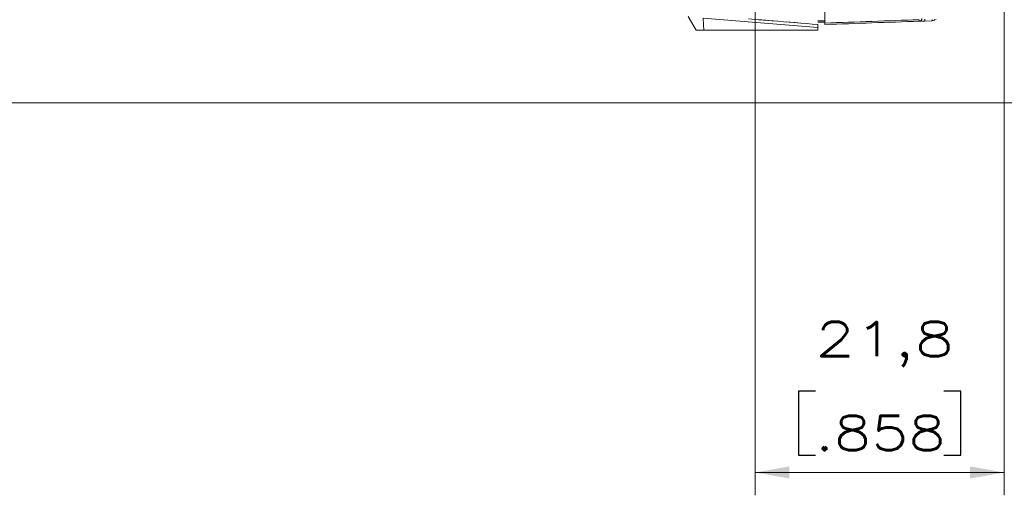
# Model space of a CAD drawing. Header units: millimetres. Extents: x 0 to 837, y 0 to 589.
# Tile 96 of 167: x 418 to 504, y 401 to 443. Entities that reach past the tile are written whole.
import ezdxf

# ---------------------------------------------------------------- set-up
doc = ezdxf.new("R2010")
doc.units = ezdxf.units.MM
doc.layers.add('1', color=7, linetype='Continuous', true_color=0xffffff)
doc.styles.add('ideas_simplex', font='simplex.shx')
doc.dimstyles.get("Standard").update_dxf_attribs({"dimtxt": 0.18, "dimasz": 0.18, "dimexe": 0.18, "dimexo": 0.0625, "dimgap": 0.09, "dimtad": 0, "dimtih": 1, "dimtoh": 1, "dimdec": 4, "dimzin": 0, "dimdsep": 46, "dimtxsty": 'Standard', "dimcen": 0.09, "dimadec": 0, "dimazin": 0, "dimtfac": 1, "dimtdec": 4, "dimtofl": 0, "dimtmove": 0, "dimatfit": 3, "dimfxl": 1, "dimtolj": 1, "dimtzin": 0, "dimarcsym": 0})

# ---------------------------------------------------------------- blocks, each defined once
blk = doc.blocks.new('_U10')
at = {"layer": '1', "color": 152, "lineweight": 13}
for p, q in [((482.695031, 457.610756), (482.695031, 401.408567)), ((504.495031, 444.054945), (504.495031, 401.408567))]:
    blk.add_line(p, q, dxfattribs=at)
at = {"layer": '1', "color": 87, "lineweight": 25}
for p, q in [((487.992531, 410.533567), (486.492531, 410.533567)), ((486.492531, 410.533567), (486.492531, 404.908567)), ((500.697531, 410.533567), (499.197531, 410.533567)), ((500.697531, 404.908567), (500.697531, 410.533567)), ((486.492531, 404.908567), (487.992531, 404.908567)), ((499.197531, 404.908567), (500.697531, 404.908567))]:
    blk.add_line(p, q, dxfattribs=at)
at = {"layer": '1', "color": 27, "lineweight": 13}
blk.add_line((482.695031, 403.408567), (504.495031, 403.408567), dxfattribs=at)
at = {"layer": '1', "color": 27, "lineweight": 18}
for points in [[(482.695031, 403.408567), (485.69503, 403.937548), (485.695033, 402.879586)], [(504.495031, 403.408567), (501.495033, 402.879586), (501.49503, 403.937548)]]:
    blk.add_solid(points, dxfattribs=at)
at = {"layer": '1', "color": 87, "linetype": 'Continuous', "lineweight": 25, "char_height": 3, "attachment_point": 7, "line_spacing_factor": 1.204819, "style": 'ideas_simplex'}
for s, insert in [('\\W1.3508;21,8', (487.964031, 412.668567)), ('\\W1.2664;.858', (487.964031, 405.356067))]:
    blk.add_mtext(s, dxfattribs=dict(at, insert=insert))

msp = doc.modelspace()

# ---------------------------------------------------------------- linework, layer by layer
at = {"layer": '1', "color": 143, "linetype": 'Continuous', "lineweight": 18}
for p, q in [((488.795, 444.69), (488.795, 442.736)), ((477.542, 442.111), (476.845, 443.317)), ((483.005, 443.033), (482.119, 443.105)), ((484.32, 442.926), (483.005, 443.033)), ((488.195, 442.611), (488.195, 442.363)), ((497.536, 442.916), (497.054, 442.899)), ((498.184, 442.939), (497.536, 442.916)), ((498.526, 443.061), (498.394, 442.993)), ((478.219, 442.111), (488.195, 442.111)), ((488.195, 442.363), (488.195, 442.111))]:
    msp.add_line(p, q, dxfattribs=at)
at = {"layer": '1', "color": 143, "linetype": 'Continuous', "lineweight": 13}
msp.add_line((488.195, 442.363), (478.157, 443.179), dxfattribs=at)
at = {"layer": '1', "color": 18, "linetype": 'Continuous', "lineweight": 18}
for p, q in [((486.7, 442.732), (485.471, 442.832)), ((487.198, 442.692), (486.7, 442.732)), ((487.198, 442.692), (487.198, 442.692)), ((487.198, 442.692), (487.198, 442.692)), ((487.198, 442.692), (487.198, 442.692))]:
    msp.add_line(p, q, dxfattribs=at)
at = {"layer": '1', "color": 252, "linetype": 'Continuous', "lineweight": 13}
msp.add_line((488.195, 442.936), (488.795, 442.936), dxfattribs=at)
at = {"layer": '1', "color": 252, "linetype": 'Continuous', "lineweight": 18}
msp.add_line((488.795, 442.811), (488.195, 442.811), dxfattribs=at)
at = {"layer": '1', "color": 251, "linetype": 'Continuous', "lineweight": 18}
msp.add_line((373.329, 435.758), (510.845, 435.758), dxfattribs=at)
at = {"layer": '1', "color": 143, "linetype": 'Continuous', "lineweight": 18}
for centre, radius, end in [((497.045, 443.149), 0.25, 0), ((498.166, 443.438), 0.5, 297.06742)]:
    msp.add_arc(centre, radius, 272, end, dxfattribs=at)
at = {"layer": '1', "color": 143, "linetype": 'Continuous', "lineweight": 13}
for centre, major_axis, ratio, end_param in [((497.528, 443.166), (-0.009, 0.25), 0.034878, 4.300113), ((498.175, 443.188), (-0.009, 0.25), 0.034878, 4.17462), ((498.28, 443.216), (-0.114, 0.223), 0.031081, 3.926776)]:
    msp.add_ellipse(centre, major_axis=major_axis, ratio=ratio, start_param=3.141593, end_param=end_param, dxfattribs=at)
for points, degree in [([(478.219, 442.111), (478.157, 443.179)], 1), ([(488.795, 442.736), (491.548, 442.835), (494.301, 442.934), (497.054, 443.034)], 3)]:
    msp.add_open_spline(points, degree=degree, dxfattribs=at)
at = {"layer": '1', "color": 143, "linetype": 'Continuous', "lineweight": 18}
for points in [[(484.195, 442.936), (483.798, 442.968), (483.402, 443), (483.005, 443.033)], [(488.195, 442.611), (486.862, 442.719), (485.528, 442.828), (484.195, 442.936)], [(497.054, 442.899), (494.301, 442.803), (491.548, 442.707), (488.795, 442.611)]]:
    msp.add_open_spline(points, degree=3, dxfattribs=at)
for points, knots in [([(488.795, 442.611), (488.795, 442.611), (488.795, 442.616), (488.795, 442.632), (488.795, 442.647), (488.795, 442.653), (488.795, 442.666), (488.795, 442.674), (488.795, 442.697), (488.795, 442.715), (488.795, 442.736)], [0, 0, 0, 0, 0.25, 0.5, 0.5, 0.625, 0.625, 0.75, 0.75, 1, 1, 1, 1]), ([(478.219, 442.111), (478.196, 442.111), (478.173, 442.111), (478.128, 442.111), (478.105, 442.111), (478.039, 442.111), (477.996, 442.111), (477.934, 442.111), (477.914, 442.111), (477.885, 442.111), (477.875, 442.111), (477.856, 442.111), (477.827, 442.111), (477.801, 442.111), (477.767, 442.111), (477.75, 442.111), (477.704, 442.111), (477.677, 442.111), (477.641, 442.111), (477.63, 442.111), (477.609, 442.111), (477.6, 442.111), (477.575, 442.111), (477.563, 442.111), (477.552, 442.111), (477.551, 442.111), (477.547, 442.111), (477.546, 442.111), (477.543, 442.111), (477.542, 442.111), (477.542, 442.111)], [0, 0, 0, 0, 0.0625, 0.0625, 0.125, 0.125, 0.25, 0.25, 0.3125, 0.3125, 0.34375, 0.34375, 0.375, 0.4375, 0.4375, 0.5, 0.5, 0.625, 0.625, 0.6875, 0.6875, 0.75, 0.75, 0.875, 0.875, 0.90625, 0.90625, 0.9375, 0.9375, 1, 1, 1, 1]), ([(477.542, 442.111), (477.542, 442.111), (477.543, 442.111), (477.547, 442.111), (477.55, 442.111), (477.563, 442.111), (477.575, 442.111), (477.6, 442.111), (477.609, 442.111), (477.63, 442.111), (477.641, 442.111), (477.665, 442.111), (477.678, 442.111), (477.705, 442.111), (477.72, 442.111), (477.767, 442.111), (477.8, 442.111), (477.855, 442.111), (477.874, 442.111), (477.914, 442.111), (477.934, 442.111), (477.996, 442.111), (478.039, 442.111), (478.094, 442.111), (478.105, 442.111), (478.128, 442.111), (478.139, 442.111), (478.173, 442.111), (478.196, 442.111), (478.219, 442.111)], [0, 0, 0, 0, 0.0625, 0.0625, 0.125, 0.125, 0.25, 0.25, 0.3125, 0.3125, 0.375, 0.375, 0.4375, 0.4375, 0.5, 0.5, 0.625, 0.625, 0.6875, 0.6875, 0.75, 0.75, 0.875, 0.875, 0.90625, 0.90625, 0.9375, 0.9375, 1, 1, 1, 1])]:
    msp.add_open_spline(points, degree=3, knots=knots, dxfattribs=at)
at = {"layer": '1', "color": 143, "linetype": 'Continuous', "lineweight": 13}
msp.add_open_spline([(497.054, 442.899), (497.054, 442.899), (497.054, 442.902), (497.054, 442.911), (497.054, 442.914), (497.054, 442.923), (497.054, 442.928), (497.054, 442.945), (497.054, 442.959), (497.054, 442.992), (497.054, 443.012), (497.054, 443.034)], degree=3, knots=[0, 0, 0, 0, 0.25, 0.25, 0.375, 0.375, 0.5, 0.5, 0.75, 0.75, 1, 1, 1, 1], dxfattribs=at)

# ---------------------------------------------------------------- dimensions: what is measured, and where the dimension line sits
at = {"layer": '1', "color": 87, "linetype": 'Continuous', "lineweight": 25}
dim = msp.add_linear_dim(base=(482.695, 403.409), p1=(504.495, 448.634), p2=(482.695, 468.111), text='<>\\P[\\C87;{\\H1.00x;\\Fsimplex.shx;.858\\Fsimplex.shx;}\\C87; ]', dimstyle='Standard', override={"dimtxt": 3, "dimasz": 3, "dimexe": 2, "dimexo": 2.5, "dimgap": 1.5, "dimtad": 1, "dimtih": 0, "dimtoh": 0, "dimdec": 2, "dimlfac": 1, "dimzin": 8, "dimdsep": 44, "dimlunit": 2, "dimtxsty": 'ideas_simplex', "dimsah": 1, "dimse1": 0, "dimse2": 0, "dimsd1": 0, "dimsd2": 0, "dimclrd": 27, "dimclre": 152, "dimclrt": 87, "dimtol": 0, "dimtm": -0.1, "dimtfac": 0.5, "dimtdec": 2, "dimtofl": 1, "dimtmove": 0, "dimtzin": 8, "dimlwd": 13, "dimlwe": 13}, dxfattribs=at)
dim.commit()
dim.dimension.update_dxf_attribs({"geometry": '_U10', "text_midpoint": (493.595, 403.409), "dimtype": 160})

doc.saveas('drawing.dxf')
